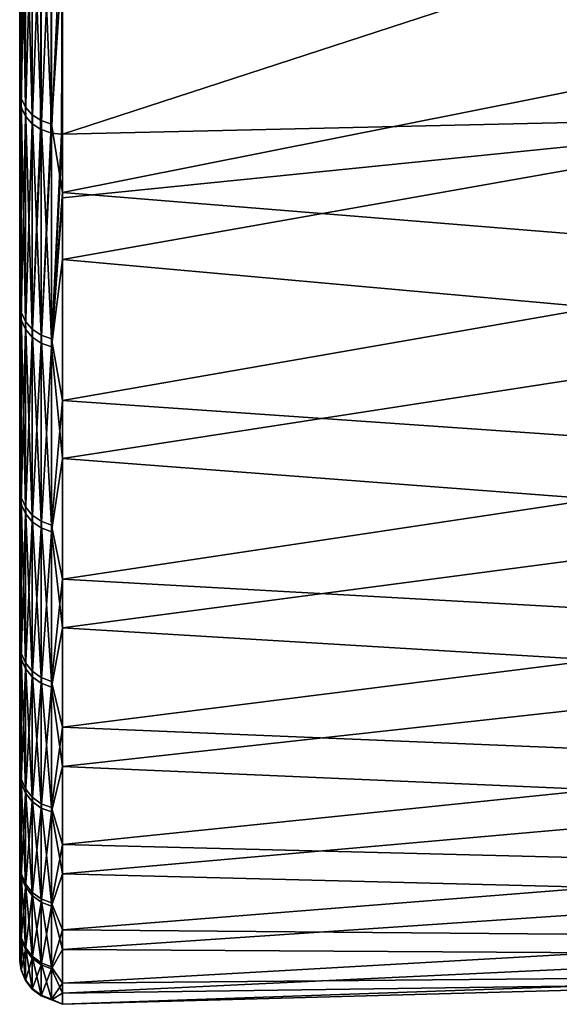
# Model space of a CAD drawing. Header units: metres. Extents: x 59 to 135, y -85 to 115.
# Tile 1 of 256: x 59 to 65.45, y -85 to -73.23. Entities that reach past the tile are written whole.
import ezdxf

# ---------------------------------------------------------------- set-up
doc = ezdxf.new("R2010")
doc.units = ezdxf.units.M
doc.layers.add('solid_20_404_502_XXX', color=7, linetype='CONTINUOUS')

msp = doc.modelspace()

# ---------------------------------------------------------------- linework, layer by layer
at = {"layer": 'solid_20_404_502_XXX'}
for points in [[(59, -84.156242, 7.616004), (59, 84.286781, 6), (59, 83.663437, 6)], [(59, -84.156242, 7.616004), (59, 83.689125, 11.679234), (59, 84.286781, 6)], [(59, -84.409424, -3.91487), (59, 83.854424, -2.00152), (59, 83.663437, -6)], [(59, -84.156242, 7.616004), (59, 83.663437, 6), (59, 83.854424, 2.00152)], [(59, -84.47979, 1.854876), (59, 83.854424, 2.00152), (59, 83.854424, -2.00152)], [(59, -84.409424, -3.91487), (59, -84.47979, 1.854876), (59, 83.854424, -2.00152)], [(59, -84.47979, 1.854876), (59, -84.156242, 7.616004), (59, 83.854424, 2.00152)], [(59, 83.761658, -11.147238), (59, -83.945496, -9.666027), (59, 83.663437, -6)], [(59, 83.761658, -11.147238), (59, -83.090202, -15.371926), (59, -83.945496, -9.666027)], [(59, 83.761658, -11.147238), (59, 82.92157, -16.257021), (59, -83.090202, -15.371926)], [(59, -83.440323, 13.341345), (59, 82.708145, 17.310068), (59, 83.689125, 11.679234)], [(59, -84.156242, 7.616004), (59, -83.440323, 13.341345), (59, 83.689125, 11.679234)], [(59, -83.945496, -9.666027), (59, -84.409424, -3.91487), (59, 83.663437, -6)], [(59, 82.92157, -16.257021), (59, -81.84742, -21.006577), (59, -83.090202, -15.371926)], [(59, 82.92157, -16.257021), (59, 81.770096, -21.305588), (59, -81.84742, -21.006577)], [(59, -82.335411, 19.004166), (59, 81.348839, 22.861376), (59, 82.708145, 17.310068)], [(59, -83.440323, 13.341345), (59, -82.335411, 19.004166), (59, 82.708145, 17.310068)], [(59, 81.770096, -21.305588), (59, 80.311546, -26.27416), (59, -81.84742, -21.006577)], [(59, -80.846519, 24.578777), (59, 79.617401, 28.308084), (59, 81.348839, 22.861376)], [(59, -82.335411, 19.004166), (59, -80.846519, 24.578777), (59, 81.348839, 22.861376)], [(59, 80.311546, -26.27416), (59, -80.222954, -26.543423), (59, -81.84742, -21.006577)], [(59, 80.311546, -26.27416), (59, 78.551414, -31.144053), (59, -80.222954, -26.543423)], [(59, -78.980637, 30.038904), (59, 77.521919, 33.624859), (59, 79.617401, 28.308084)], [(59, -80.846519, 24.578777), (59, -78.980637, 30.038904), (59, 79.617401, 28.308084)], [(59, 78.551414, -31.144053), (59, -78.22448, -31.95636), (59, -80.222954, -26.543423)], [(59, 78.551414, -31.144053), (59, 76.496223, -35.897137), (59, -78.22448, -31.95636)], [(59, -76.746338, 35.359219), (59, 75.071724, 38.788055), (59, 77.521919, 33.624859)], [(59, -78.980637, 30.038904), (59, -76.746338, 35.359219), (59, 77.521919, 33.624859)], [(59, 76.496223, -35.897137), (59, -75.861443, -37.219902), (59, -78.22448, -31.95636)], [(59, 76.496223, -35.897137), (59, 74.155876, -40.511539), (59, -75.861443, -37.219902)], [(59, -74.155876, 40.511539), (59, 72.277977, 43.774075), (59, 75.071724, 38.788055)], [(59, -76.746338, 35.359219), (59, -74.155876, 40.511539), (59, 75.071724, 38.788055)], [(59, 74.155876, -40.511539), (59, -73.144615, -42.310078), (59, -75.861443, -37.219902)], [(59, -74.155876, 40.511539), (59, -71.250259, 45.427689), (59, 72.277977, 43.774075)], [(69.240135, -70.289429, -47.340893), (69.240135, -73.356224, -42.433811), (59.513088, -72.460907, -44.43441)], [(59.017467, -71.358253, 45.502029), (59, -71.250259, 45.427689), (59, -74.155876, 40.511539)], [(59.017467, -74.163635, -40.769978), (59, -73.144615, -42.310078), (59.017467, -71.274879, -45.632519)], [(59.017467, -71.274879, -45.632519), (59.068981, -71.377983, -45.698528), (59.068981, -74.270912, -40.828957)], [(59.017467, -74.163635, -40.769978), (59.017467, -71.274879, -45.632519), (59.068981, -74.270912, -40.828957)], [(59.017467, -74.270844, 40.574345), (59.017467, -71.358253, 45.502029), (59, -74.155876, 40.511539)], [(59.068981, -71.461319, 45.568104), (59.017467, -71.358253, 45.502029), (59.017467, -74.270844, 40.574345)], [(59.068981, -71.377983, -45.698528), (59.150913, -71.466026, -45.754894), (59.150913, -74.362526, -40.879314)], [(59.068981, -74.270912, -40.828957), (59.068981, -71.377983, -45.698528), (59.150913, -74.362526, -40.879314)], [(69.240135, -71.424988, 45.609596), (59.513088, -71.668503, 45.701488), (59.513088, -74.594521, 40.751171)], [(69.240135, -74.370987, 40.629055), (69.240135, -71.424988, 45.609596), (59.513088, -74.594521, 40.751171)], [(59.068981, -74.378281, 40.633038), (59.068981, -71.461319, 45.568104), (59.017467, -74.270844, 40.574345)], [(59.068981, -71.461319, 45.568104), (59.068981, -74.378281, 40.633038), (59.150913, -71.549294, 45.624569)], [(59.068981, -74.378281, 40.633038), (59.150913, -74.470024, 40.683159), (59.150913, -71.549294, 45.624569)], [(59.150913, -71.466026, -45.754894), (59.257481, -71.532791, -45.797642), (59.257481, -74.431999, -40.917507)], [(59.150913, -74.362526, -40.879314), (59.150913, -71.466026, -45.754894), (59.257481, -74.431999, -40.917507)], [(59.150913, -71.549294, 45.624569), (59.150913, -74.470024, 40.683159), (59.257481, -71.615982, 45.667442)], [(59.257481, -71.532791, -45.797642), (59.381157, -71.573578, -45.823753), (59.381157, -74.474434, -40.940838)], [(59.257481, -74.431999, -40.917507), (59.257481, -71.532791, -45.797642), (59.381157, -74.474434, -40.940838)], [(59.150913, -74.470024, 40.683159), (59.25, -74.535881, 40.719139), (59.257481, -71.615982, 45.667442)], [(59.25, -74.535881, 40.719139), (59.257481, -74.539597, 40.721169), (59.257481, -71.615982, 45.667442)], [(59.257481, -71.615982, 45.667442), (59.257481, -74.539597, 40.721169), (59.381157, -71.656677, 45.693699)], [(59.257481, -74.539597, 40.721169), (59.37059, -74.57972, 40.743084), (59.381157, -71.656677, 45.693699)], [(59.37059, -74.57972, 40.743084), (59.381157, -74.582092, 40.744385), (59.381157, -71.656677, 45.693699)], [(59.513088, -72.460907, -44.43441), (59.381157, -74.474434, -40.940838), (59.381157, -71.573578, -45.823753)], [(59.381157, -71.656677, 45.693699), (59.381157, -74.582092, 40.744385), (59.513088, -71.668503, 45.701488)], [(59.381157, -74.582092, 40.744385), (59.5, -74.594666, 40.751251), (59.513088, -71.668503, 45.701488)], [(59.5, -74.594666, 40.751251), (59.513088, -74.594521, 40.751171), (59.513088, -71.668503, 45.701488)], [(59.513088, -72.460907, -44.43441), (59.513088, -75.291679, -39.448231), (59.381157, -74.474434, -40.940838)], [(69.240135, -73.356224, -42.433811), (59.513088, -75.291679, -39.448231), (59.513088, -72.460907, -44.43441)], [(59.017467, -74.163635, -40.769978), (59, -75.861443, -37.219902), (59, -73.144615, -42.310078)], [(69.240135, -73.356224, -42.433811), (69.240135, -76.081001, -37.32888), (59.513088, -75.291679, -39.448231)], [(59.017467, -74.270844, 40.574345), (59, -74.155876, 40.511539), (59, -76.746338, 35.359219)], [(59.017467, -76.721153, -35.725349), (59, -75.861443, -37.219902), (59.017467, -74.163635, -40.769978)], [(59.017467, -74.163635, -40.769978), (59.068981, -74.270912, -40.828957), (59.068981, -76.83213, -35.777027)], [(59.017467, -76.721153, -35.725349), (59.017467, -74.163635, -40.769978), (59.068981, -76.83213, -35.777027)], [(59.017467, -76.815056, 35.522995), (59.017467, -74.270844, 40.574345), (59, -76.746338, 35.359219)], [(59.017467, -76.815056, 35.522995), (59.068981, -74.378281, 40.633038), (59.017467, -74.270844, 40.574345)], [(59.017467, -76.815056, 35.522995), (59.068981, -76.92617, 35.574379), (59.068981, -74.378281, 40.633038)], [(59.068981, -74.270912, -40.828957), (59.150913, -74.362526, -40.879314), (59.150913, -76.926903, -35.821159)], [(59.068981, -76.83213, -35.777027), (59.068981, -74.270912, -40.828957), (59.150913, -76.926903, -35.821159)], [(59.068981, -76.92617, 35.574379), (59.150913, -74.470024, 40.683159), (59.068981, -74.378281, 40.633038)], [(59.150913, -74.362526, -40.879314), (59.257481, -74.431999, -40.917507), (59.257481, -76.998772, -35.854626)], [(59.150913, -76.926903, -35.821159), (59.150913, -74.362526, -40.879314), (59.257481, -76.998772, -35.854626)], [(59.513088, -75.356499, 39.324276), (69.240135, -74.370987, 40.629055), (59.513088, -74.594521, 40.751171)], [(59.513088, -76.091179, 37.883137), (69.240135, -74.370987, 40.629055), (59.513088, -75.356499, 39.324276)], [(69.240135, -76.970238, 35.459084), (69.240135, -74.370987, 40.629055), (59.513088, -76.091179, 37.883137)], [(59.068981, -76.92617, 35.574379), (59.150913, -77.021057, 35.618259), (59.150913, -74.470024, 40.683159)], [(59.150913, -77.021057, 35.618259), (59.25, -74.535881, 40.719139), (59.150913, -74.470024, 40.683159)], [(59.257481, -74.431999, -40.917507), (59.381157, -74.474434, -40.940838), (59.381157, -77.042671, -35.875069)], [(59.257481, -76.998772, -35.854626), (59.257481, -74.431999, -40.917507), (59.381157, -77.042671, -35.875069)], [(59.513088, -75.291679, -39.448231), (59.381157, -77.042671, -35.875069), (59.381157, -74.474434, -40.940838)], [(59.150913, -77.021057, 35.618259), (59.257481, -74.539597, 40.721169), (59.25, -74.535881, 40.719139)], [(59.150913, -77.021057, 35.618259), (59.257481, -77.09301, 35.651535), (59.257481, -74.539597, 40.721169)], [(59.257481, -77.09301, 35.651535), (59.37059, -74.57972, 40.743084), (59.257481, -74.539597, 40.721169)], [(59.257481, -77.09301, 35.651535), (59.381157, -74.582092, 40.744385), (59.37059, -74.57972, 40.743084)], [(59.257481, -77.09301, 35.651535), (59.381157, -77.136971, 35.671864), (59.381157, -74.582092, 40.744385)], [(59.381157, -77.136971, 35.671864), (59.5, -74.594666, 40.751251), (59.381157, -74.582092, 40.744385)], [(59.513088, -75.356499, 39.324276), (59.513088, -74.594521, 40.751171), (59.381157, -77.136971, 35.671864)], [(59.381157, -77.136971, 35.671864), (59.513088, -74.594521, 40.751171), (59.5, -74.594666, 40.751251)], [(59.513088, -75.291679, -39.448231), (59.513088, -77.779861, -34.282551), (59.381157, -77.042671, -35.875069)], [(69.240135, -76.081001, -37.32888), (59.513088, -77.779861, -34.282551), (59.513088, -75.291679, -39.448231)], [(59.513088, -76.091179, 37.883137), (59.513088, -75.356499, 39.324276), (59.381157, -77.136971, 35.671864)], [(59.017467, -76.721153, -35.725349), (59, -78.22448, -31.95636), (59, -75.861443, -37.219902)], [(59.513088, -78.472031, 32.667118), (59.513088, -76.091179, 37.883137), (59.381157, -77.136971, 35.671864)], [(69.240135, -76.081001, -37.32888), (69.240135, -78.45105, -32.049908), (59.513088, -77.779861, -34.282551)], [(69.240135, -76.970238, 35.459084), (59.513088, -76.091179, 37.883137), (59.513088, -78.472031, 32.667118)], [(59.017467, -78.936012, -30.521164), (59, -78.22448, -31.95636), (59.017467, -76.721153, -35.725349)], [(59.017467, -76.721153, -35.725349), (59.068981, -76.83213, -35.777027), (59.068981, -79.050194, -30.565313)], [(59.017467, -78.936012, -30.521164), (59.017467, -76.721153, -35.725349), (59.068981, -79.050194, -30.565313)], [(59.017467, -79.01619, 30.312986), (59, -76.746338, 35.359219), (59, -78.980637, 30.038904)], [(59.017467, -76.815056, 35.522995), (59, -76.746338, 35.359219), (59.017467, -79.01619, 30.312986)], [(59.017467, -76.815056, 35.522995), (59.017467, -79.01619, 30.312986), (59.068981, -76.92617, 35.574379)], [(59.068981, -76.83213, -35.777027), (59.150913, -76.926903, -35.821159), (59.150913, -79.147705, -30.603016)], [(59.068981, -79.050194, -30.565313), (59.068981, -76.83213, -35.777027), (59.150913, -79.147705, -30.603016)], [(59.017467, -79.01619, 30.312986), (59.068981, -79.130493, 30.356836), (59.068981, -76.92617, 35.574379)], [(59.068981, -76.92617, 35.574379), (59.068981, -79.130493, 30.356836), (59.150913, -77.021057, 35.618259)], [(59.150913, -76.926903, -35.821159), (59.257481, -76.998772, -35.854626), (59.257481, -79.221649, -30.631607)], [(59.150913, -79.147705, -30.603016), (59.150913, -76.926903, -35.821159), (59.257481, -79.221649, -30.631607)], [(59.068981, -79.130493, 30.356836), (59.150913, -79.228096, 30.394279), (59.150913, -77.021057, 35.618259)], [(59.150913, -77.021057, 35.618259), (59.150913, -79.228096, 30.394279), (59.257481, -77.09301, 35.651535)], [(59.257481, -76.998772, -35.854626), (59.381157, -77.042671, -35.875069), (59.381157, -79.266815, -30.649071)], [(59.257481, -79.221649, -30.631607), (59.257481, -76.998772, -35.854626), (59.381157, -79.266815, -30.649071)], [(59.513088, -77.779861, -34.282551), (59.381157, -79.266815, -30.649071), (59.381157, -77.042671, -35.875069)], [(69.240135, -79.210617, 30.123787), (69.240135, -76.970238, 35.459084), (59.513088, -78.472031, 32.667118)], [(59.150913, -79.228096, 30.394279), (59.257481, -79.302116, 30.422676), (59.257481, -77.09301, 35.651535)], [(59.257481, -77.09301, 35.651535), (59.257481, -79.302116, 30.422676), (59.381157, -77.136971, 35.671864)], [(59.257481, -79.302116, 30.422676), (59.381157, -79.347328, 30.440022), (59.381157, -77.136971, 35.671864)], [(59.513088, -78.472031, 32.667118), (59.381157, -77.136971, 35.671864), (59.381157, -79.347328, 30.440022)], [(59.513088, -77.779861, -34.282551), (59.513088, -79.914124, -28.960876), (59.381157, -79.266815, -30.649071)], [(69.240135, -78.45105, -32.049908), (59.513088, -79.914124, -28.960876), (59.513088, -77.779861, -34.282551)], [(59.017467, -78.936012, -30.521164), (59, -80.222954, -26.543423), (59, -78.22448, -31.95636)], [(59.513088, -80.495811, 27.302458), (59.513088, -78.472031, 32.667118), (59.381157, -79.347328, 30.440022)], [(69.240135, -78.45105, -32.049908), (69.240135, -80.455322, -26.621502), (59.513088, -79.914124, -28.960876)], [(69.240135, -79.210617, 30.123787), (59.513088, -78.472031, 32.667118), (59.513088, -80.495811, 27.302458)], [(59.017467, -80.798325, -25.180662), (59, -80.222954, -26.543423), (59.017467, -78.936012, -30.521164)], [(59.017467, -78.936012, -30.521164), (59.068981, -79.050194, -30.565313), (59.068981, -80.915207, -25.217087)], [(59.017467, -80.798325, -25.180662), (59.017467, -78.936012, -30.521164), (59.068981, -80.915207, -25.217087)], [(59.017467, -80.864426, 24.967594), (59, -78.980637, 30.038904), (59, -80.846519, 24.578777)], [(59.017467, -79.01619, 30.312986), (59, -78.980637, 30.038904), (59.017467, -80.864426, 24.967594)], [(59.017467, -79.01619, 30.312986), (59.017467, -80.864426, 24.967594), (59.068981, -79.130493, 30.356836)], [(59.068981, -79.050194, -30.565313), (59.150913, -79.147705, -30.603016), (59.150913, -81.015015, -25.248192)], [(59.068981, -80.915207, -25.217087), (59.068981, -79.050194, -30.565313), (59.150913, -81.015015, -25.248192)], [(59.017467, -80.864426, 24.967594), (59.068981, -80.9814, 25.003712), (59.068981, -79.130493, 30.356836)], [(59.068981, -79.130493, 30.356836), (59.068981, -80.9814, 25.003712), (59.150913, -79.228096, 30.394279)], [(59.150913, -79.147705, -30.603016), (59.257481, -79.221649, -30.631607), (59.257481, -81.090698, -25.27178)], [(59.150913, -81.015015, -25.248192), (59.150913, -79.147705, -30.603016), (59.257481, -81.090698, -25.27178)], [(59.068981, -80.9814, 25.003712), (59.150913, -81.081284, 25.034552), (59.150913, -79.228096, 30.394279)], [(59.150913, -79.228096, 30.394279), (59.150913, -81.081284, 25.034552), (59.257481, -79.302116, 30.422676)], [(59.150913, -81.081284, 25.034552), (59.257481, -81.157036, 25.057941), (59.257481, -79.302116, 30.422676)], [(59.257481, -79.221649, -30.631607), (59.381157, -79.266815, -30.649071), (59.381157, -81.136932, -25.286188)], [(59.257481, -81.090698, -25.27178), (59.257481, -79.221649, -30.631607), (59.381157, -81.136932, -25.286188)], [(59.257481, -79.302116, 30.422676), (59.257481, -81.157036, 25.057941), (59.381157, -79.347328, 30.440022)], [(59.513088, -79.914124, -28.960876), (59.381157, -81.136932, -25.286188), (59.381157, -79.266815, -30.649071)], [(69.240135, -81.081673, 24.648037), (69.240135, -79.210617, 30.123787), (59.513088, -80.495811, 27.302458)], [(59.257481, -81.157036, 25.057941), (59.381157, -81.203308, 25.072227), (59.381157, -79.347328, 30.440022)], [(59.513088, -80.495811, 27.302458), (59.381157, -79.347328, 30.440022), (59.381157, -81.203308, 25.072227)], [(59.513088, -79.914124, -28.960876), (59.513088, -81.684769, -23.507425), (59.381157, -81.136932, -25.286188)], [(69.240135, -80.455322, -26.621502), (59.513088, -81.684769, -23.507425), (59.513088, -79.914124, -28.960876)], [(59.017467, -80.798325, -25.180662), (59, -81.84742, -21.006577), (59, -80.222954, -26.543423)], [(59.513088, -82.15332, 21.813564), (59.513088, -80.495811, 27.302458), (59.381157, -81.203308, 25.072227)], [(69.240135, -80.455322, -26.621502), (69.240135, -82.08448, -21.068975), (59.513088, -81.684769, -23.507425)], [(69.240135, -81.081673, 24.648037), (59.513088, -80.495811, 27.302458), (59.513088, -82.15332, 21.813564)], [(59.017467, -82.299774, -19.727697), (59, -81.84742, -21.006577), (59.017467, -80.798325, -25.180662)], [(59.017467, -82.351494, 19.510691), (59, -80.846519, 24.578777), (59, -82.335411, 19.004166)], [(59.017467, -80.864426, 24.967594), (59, -80.846519, 24.578777), (59.017467, -82.351494, 19.510691)], [(59.017467, -80.798325, -25.180662), (59.068981, -80.915207, -25.217087), (59.068981, -82.418831, -19.756235)], [(59.017467, -82.299774, -19.727697), (59.017467, -80.798325, -25.180662), (59.068981, -82.418831, -19.756235)], [(59.017467, -80.864426, 24.967594), (59.017467, -82.351494, 19.510691), (59.068981, -80.9814, 25.003712)], [(59.068981, -80.915207, -25.217087), (59.150913, -81.015015, -25.248192), (59.150913, -82.520493, -19.780603)], [(59.068981, -82.418831, -19.756235), (59.068981, -80.915207, -25.217087), (59.150913, -82.520493, -19.780603)], [(59.017467, -82.351494, 19.510691), (59.068981, -82.470619, 19.538914), (59.068981, -80.9814, 25.003712)], [(59.068981, -80.9814, 25.003712), (59.068981, -82.470619, 19.538914), (59.150913, -81.081284, 25.034552)], [(59.068981, -82.470619, 19.538914), (59.150913, -82.572342, 19.563015), (59.150913, -81.081284, 25.034552)], [(59.150913, -81.015015, -25.248192), (59.257481, -81.090698, -25.27178), (59.257481, -82.597588, -19.799084)], [(59.150913, -82.520493, -19.780603), (59.150913, -81.015015, -25.248192), (59.257481, -82.597588, -19.799084)], [(59.150913, -81.081284, 25.034552), (59.150913, -82.572342, 19.563015), (59.257481, -81.157036, 25.057941)], [(69.240135, -82.574699, 19.057367), (69.240135, -81.081673, 24.648037), (59.513088, -82.15332, 21.813564)], [(59.150913, -82.572342, 19.563015), (59.257481, -82.64949, 19.581291), (59.257481, -81.157036, 25.057941)], [(59.257481, -81.090698, -25.27178), (59.381157, -81.136932, -25.286188), (59.381157, -82.644676, -19.810371)], [(59.257481, -82.597588, -19.799084), (59.257481, -81.090698, -25.27178), (59.381157, -82.644676, -19.810371)], [(59.257481, -81.157036, 25.057941), (59.257481, -82.64949, 19.581291), (59.381157, -81.203308, 25.072227)], [(59.257481, -82.64949, 19.581291), (59.381157, -82.696609, 19.592455), (59.381157, -81.203308, 25.072227)], [(59.513088, -81.684769, -23.507425), (59.381157, -82.644676, -19.810371), (59.381157, -81.136932, -25.286188)], [(59.513088, -82.15332, 21.813564), (59.381157, -81.203308, 25.072227), (59.381157, -82.696609, 19.592455)], [(59.513088, -81.684769, -23.507425), (59.513088, -83.083725, -17.947012), (59.381157, -82.644676, -19.810371)], [(69.240135, -82.08448, -21.068975), (59.513088, -83.083725, -17.947012), (59.513088, -81.684769, -23.507425)], [(59.017467, -82.299774, -19.727697), (59, -83.090202, -15.371926), (59, -81.84742, -21.006577)], [(69.240135, -82.08448, -21.068975), (69.240135, -83.330925, -15.418217), (59.513088, -83.083725, -17.947012)], [(59.513088, -83.437019, 16.225414), (59.513088, -82.15332, 21.813564), (59.381157, -82.696609, 19.592455)], [(69.240135, -82.574699, 19.057367), (59.513088, -82.15332, 21.813564), (59.513088, -83.437019, 16.225414)], [(59.017467, -83.433655, -14.186625), (59, -83.090202, -15.371926), (59.017467, -82.299774, -19.727697)], [(59.017467, -83.470764, 13.966648), (59, -82.335411, 19.004166), (59, -83.440323, 13.341345)], [(59.017467, -82.351494, 19.510691), (59, -82.335411, 19.004166), (59.017467, -83.470764, 13.966648)], [(59.017467, -82.299774, -19.727697), (59.068981, -82.418831, -19.756235), (59.068981, -83.554352, -14.207146)], [(59.017467, -83.433655, -14.186625), (59.017467, -82.299774, -19.727697), (59.068981, -83.554352, -14.207146)], [(59.017467, -82.351494, 19.510691), (59.017467, -83.470764, 13.966648), (59.068981, -82.470619, 19.538914)], [(59.017467, -83.470764, 13.966648), (59.068981, -83.591507, 13.986852), (59.068981, -82.470619, 19.538914)], [(59.068981, -82.418831, -19.756235), (59.150913, -82.520493, -19.780603), (59.150913, -83.65741, -14.224669)], [(59.068981, -83.554352, -14.207146), (59.068981, -82.418831, -19.756235), (59.150913, -83.65741, -14.224669)], [(59.068981, -82.470619, 19.538914), (59.068981, -83.591507, 13.986852), (59.150913, -82.572342, 19.563015)], [(59.068981, -83.591507, 13.986852), (59.150913, -83.694611, 14.004104), (59.150913, -82.572342, 19.563015)], [(59.150913, -82.520493, -19.780603), (59.257481, -82.597588, -19.799084), (59.257481, -83.735565, -14.23796)], [(59.150913, -83.65741, -14.224669), (59.150913, -82.520493, -19.780603), (59.257481, -83.735565, -14.23796)], [(59.150913, -82.572342, 19.563015), (59.150913, -83.694611, 14.004104), (59.257481, -82.64949, 19.581291)], [(59.257481, -82.597588, -19.799084), (59.381157, -82.644676, -19.810371), (59.381157, -83.78331, -14.246078)], [(59.257481, -83.735565, -14.23796), (59.257481, -82.597588, -19.799084), (59.381157, -83.78331, -14.246078)], [(69.240135, -83.682716, 13.377844), (69.240135, -82.574699, 19.057367), (59.513088, -83.437019, 16.225414)], [(59.150913, -83.694611, 14.004104), (59.257481, -83.772804, 14.017187), (59.257481, -82.64949, 19.581291)], [(59.257481, -82.64949, 19.581291), (59.257481, -83.772804, 14.017187), (59.381157, -82.696609, 19.592455)], [(59.257481, -83.772804, 14.017187), (59.381157, -83.820572, 14.025179), (59.381157, -82.696609, 19.592455)], [(59.513088, -83.083725, -17.947012), (59.381157, -83.78331, -14.246078), (59.381157, -82.644676, -19.810371)], [(59.513088, -83.437019, 16.225414), (59.381157, -82.696609, 19.592455), (59.381157, -83.820572, 14.025179)], [(59.513088, -83.083725, -17.947012), (59.513088, -84.10463, -12.304934), (59.381157, -83.78331, -14.246078)], [(69.240135, -83.330925, -15.418217), (59.513088, -84.10463, -12.304934), (59.513088, -83.083725, -17.947012)], [(59.017467, -83.433655, -14.186625), (59, -83.945496, -9.666027), (59, -83.090202, -15.371926)], [(59.017467, -84.194901, -8.582191), (59, -83.945496, -9.666027), (59.017467, -83.433655, -14.186625)], [(59.017467, -84.217232, 8.360227), (59, -83.440323, 13.341345), (59, -84.156242, 7.616004)], [(59.017467, -83.470764, 13.966648), (59, -83.440323, 13.341345), (59.017467, -84.217232, 8.360227)], [(59.017467, -83.433655, -14.186625), (59.068981, -83.554352, -14.207146), (59.068981, -84.316696, -8.594604)], [(59.017467, -84.194901, -8.582191), (59.017467, -83.433655, -14.186625), (59.068981, -84.316696, -8.594604)], [(59.513088, -84.341057, 10.563437), (59.513088, -83.437019, 16.225414), (59.381157, -83.820572, 14.025179)], [(69.240135, -83.330925, -15.418217), (69.240135, -84.188835, -9.69557), (59.513088, -84.10463, -12.304934)], [(69.240135, -83.682716, 13.377844), (59.513088, -83.437019, 16.225414), (59.513088, -84.341057, 10.563437)], [(59.017467, -83.470764, 13.966648), (59.017467, -84.217232, 8.360227), (59.068981, -83.591507, 13.986852)], [(59.068981, -83.554352, -14.207146), (59.150913, -83.65741, -14.224669), (59.150913, -84.420692, -8.605206)], [(59.068981, -84.316696, -8.594604), (59.068981, -83.554352, -14.207146), (59.150913, -84.420692, -8.605206)], [(59.017467, -84.217232, 8.360227), (59.068981, -84.339058, 8.37232), (59.068981, -83.591507, 13.986852)], [(59.068981, -83.591507, 13.986852), (59.068981, -84.339058, 8.37232), (59.150913, -83.694611, 14.004104)], [(59.150913, -83.65741, -14.224669), (59.257481, -83.735565, -14.23796), (59.257481, -84.499565, -8.613245)], [(59.150913, -84.420692, -8.605206), (59.150913, -83.65741, -14.224669), (59.257481, -84.499565, -8.613245)], [(59.068981, -84.339058, 8.37232), (59.150913, -84.443085, 8.382648), (59.150913, -83.694611, 14.004104)], [(59.150913, -83.694611, 14.004104), (59.150913, -84.443085, 8.382648), (59.257481, -83.772804, 14.017187)], [(59.150913, -84.443085, 8.382648), (59.257481, -84.52198, 8.390479), (59.257481, -83.772804, 14.017187)], [(59.257481, -83.735565, -14.23796), (59.381157, -83.78331, -14.246078), (59.381157, -84.547745, -8.618156)], [(59.257481, -84.499565, -8.613245), (59.257481, -83.735565, -14.23796), (59.381157, -84.547745, -8.618156)], [(59.257481, -83.772804, 14.017187), (59.257481, -84.52198, 8.390479), (59.381157, -83.820572, 14.025179)], [(59.513088, -84.10463, -12.304934), (59.381157, -84.547745, -8.618156), (59.381157, -83.78331, -14.246078)], [(69.240135, -84.400574, 7.635946), (69.240135, -83.682716, 13.377844), (59.513088, -84.341057, 10.563437)], [(59.257481, -84.52198, 8.390479), (59.381157, -84.570168, 8.395263), (59.381157, -83.820572, 14.025179)], [(59.513088, -84.341057, 10.563437), (59.381157, -83.820572, 14.025179), (59.381157, -84.570168, 8.395263)], [(59.017467, -84.194901, -8.582191), (59, -84.409424, -3.91487), (59, -83.945496, -9.666027)], [(59.513088, -84.10463, -12.304934), (59.513088, -84.742844, -6.606866), (59.381157, -84.547745, -8.618156)], [(69.240135, -84.188835, -9.69557), (59.513088, -84.742844, -6.606866), (59.513088, -84.10463, -12.304934)], [(59.017467, -84.587563, 2.716467), (59, -84.156242, 7.616004), (59, -84.47979, 1.854876)], [(59.017467, -84.217232, 8.360227), (59, -84.156242, 7.616004), (59.017467, -84.587563, 2.716467)], [(59.017467, -84.580109, -2.939426), (59, -84.409424, -3.91487), (59.017467, -84.194901, -8.582191)], [(59.017467, -84.194901, -8.582191), (59.068981, -84.316696, -8.594604), (59.068981, -84.702461, -2.943678)], [(59.017467, -84.580109, -2.939426), (59.017467, -84.194901, -8.582191), (59.068981, -84.702461, -2.943678)], [(59.017467, -84.217232, 8.360227), (59.017467, -84.587563, 2.716467), (59.068981, -84.339058, 8.37232)], [(69.240135, -84.188835, -9.69557), (69.240135, -84.654221, -3.927718), (59.513088, -84.742844, -6.606866)], [(59.017467, -84.587563, 2.716467), (59.068981, -84.709923, 2.720396), (59.068981, -84.339058, 8.37232)], [(59.068981, -84.316696, -8.594604), (59.150913, -84.420692, -8.605206), (59.150913, -84.806938, -2.947309)], [(59.068981, -84.702461, -2.943678), (59.068981, -84.316696, -8.594604), (59.150913, -84.806938, -2.947309)], [(59.068981, -84.339058, 8.37232), (59.068981, -84.709923, 2.720396), (59.150913, -84.443085, 8.382648)], [(59.513088, -84.861328, 4.853392), (59.513088, -84.341057, 10.563437), (59.381157, -84.570168, 8.395263)], [(69.240135, -84.400574, 7.635946), (59.513088, -84.341057, 10.563437), (59.513088, -84.861328, 4.853392)], [(59.017467, -84.580109, -2.939426), (59, -84.47979, 1.854876), (59, -84.409424, -3.91487)], [(59.017467, -84.587563, 2.716467), (59, -84.47979, 1.854876), (59.017467, -84.580109, -2.939426)], [(59.068981, -84.709923, 2.720396), (59.150913, -84.814415, 2.723752), (59.150913, -84.443085, 8.382648)], [(59.150913, -84.420692, -8.605206), (59.257481, -84.499565, -8.613245), (59.257481, -84.886169, -2.950062)], [(59.150913, -84.806938, -2.947309), (59.150913, -84.420692, -8.605206), (59.257481, -84.886169, -2.950062)], [(59.150913, -84.443085, 8.382648), (59.150913, -84.814415, 2.723752), (59.257481, -84.52198, 8.390479)], [(59.257481, -84.499565, -8.613245), (59.381157, -84.547745, -8.618156), (59.381157, -84.93457, -2.951744)], [(59.257481, -84.886169, -2.950062), (59.257481, -84.499565, -8.613245), (59.381157, -84.93457, -2.951744)], [(69.240135, -84.724907, 1.858447), (69.240135, -84.400574, 7.635946), (59.513088, -84.861328, 4.853392)], [(59.017467, -84.580109, -2.939426), (59.068981, -84.702461, -2.943678), (59.068981, -84.709923, 2.720396)], [(59.017467, -84.587563, 2.716467), (59.017467, -84.580109, -2.939426), (59.068981, -84.709923, 2.720396)], [(59.150913, -84.814415, 2.723752), (59.257481, -84.893654, 2.726296), (59.257481, -84.52198, 8.390479)], [(59.257481, -84.52198, 8.390479), (59.257481, -84.893654, 2.726296), (59.381157, -84.570168, 8.395263)], [(59.257481, -84.893654, 2.726296), (59.381157, -84.942055, 2.727851), (59.381157, -84.570168, 8.395263)], [(59.513088, -84.742844, -6.606866), (59.381157, -84.93457, -2.951744), (59.381157, -84.547745, -8.618156)], [(59.513088, -84.861328, 4.853392), (59.381157, -84.570168, 8.395263), (59.381157, -84.942055, 2.727851)], [(59.068981, -84.702461, -2.943678), (59.150913, -84.806938, -2.947309), (59.150913, -84.814415, 2.723752)], [(59.068981, -84.709923, 2.720396), (59.068981, -84.702461, -2.943678), (59.150913, -84.814415, 2.723752)], [(69.240135, -84.654221, -3.927718), (59.513088, -84.995461, -0.878737), (59.513088, -84.742844, -6.606866)], [(69.240135, -84.654221, -3.927718), (69.240135, -84.724907, 1.858447), (59.513088, -84.995461, -0.878737)], [(69.240135, -84.724907, 1.858447), (59.513088, -84.861328, 4.853392), (59.513088, -84.995461, -0.878737)], [(59.150913, -84.806938, -2.947309), (59.257481, -84.886169, -2.950062), (59.257481, -84.893654, 2.726296)], [(59.150913, -84.814415, 2.723752), (59.150913, -84.806938, -2.947309), (59.257481, -84.893654, 2.726296)], [(59.513088, -84.742844, -6.606866), (59.513088, -84.995461, -0.878737), (59.381157, -84.93457, -2.951744)], [(59.257481, -84.886169, -2.950062), (59.381157, -84.93457, -2.951744), (59.381157, -84.942055, 2.727851)], [(59.257481, -84.893654, 2.726296), (59.257481, -84.886169, -2.950062), (59.381157, -84.942055, 2.727851)], [(59.513088, -84.995461, -0.878737), (59.513088, -84.861328, 4.853392), (59.381157, -84.942055, 2.727851)], [(59.513088, -84.995461, -0.878737), (59.381157, -84.942055, 2.727851), (59.381157, -84.93457, -2.951744)]]:
    msp.add_3dface(points, dxfattribs=at)

doc.saveas('drawing.dxf')
